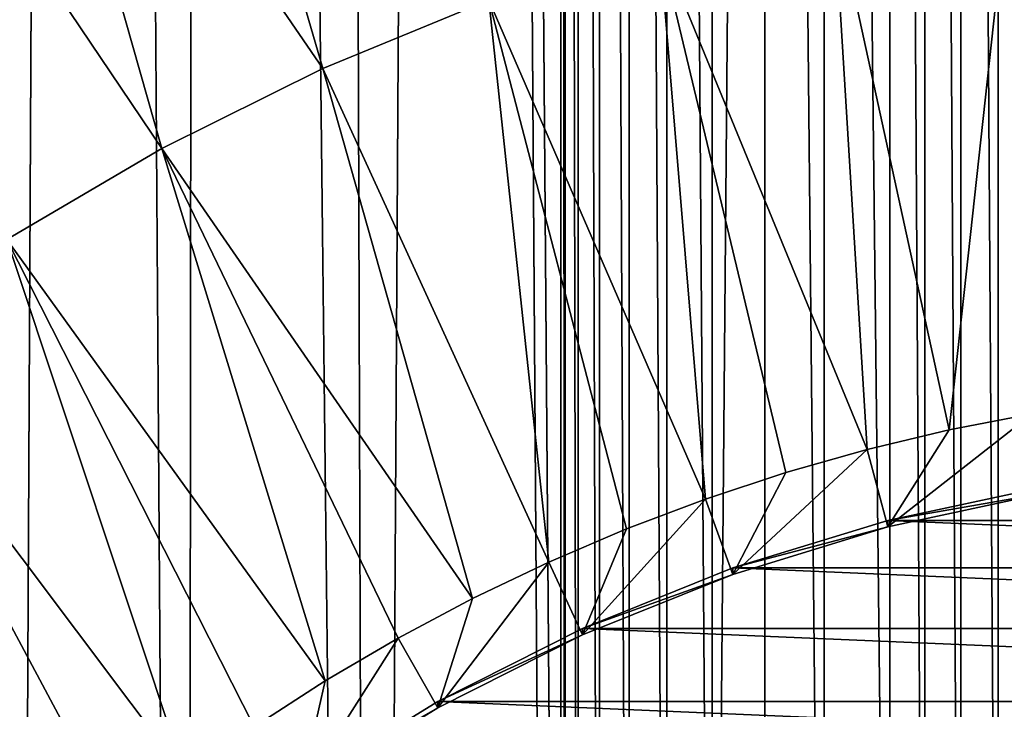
# Model space of a CAD drawing. Header units: metres. Extents: x -24 to 72, y -247 to 22.
# Tile 203 of 256: x -7.21 to -1.95, y -214.06 to -210.37. Entities that reach past the tile are written whole.
import ezdxf

# ---------------------------------------------------------------- set-up
doc = ezdxf.new("R2010")
doc.units = ezdxf.units.M
doc.layers.add('solid_509589_MEDIA_SW0001', color=7, linetype='CONTINUOUS')

msp = doc.modelspace()

# ---------------------------------------------------------------- linework, layer by layer
at = {"layer": 'solid_509589_MEDIA_SW0001'}
for points in [[(-5.328222, -234.871155, 309.950439), (-4.852002, -152.861771, 308.521423), (-5.565951, -153.316559, 308.525574)], [(-5.328222, -234.871155, 309.950439), (-4.303972, -235.255737, 309.962128), (-4.852002, -152.861771, 308.521423)], [(-4.316981, -222.250931, 309.735077), (-4.852002, -152.861771, 308.521423), (-4.303972, -235.255737, 309.962128)], [(-4.316837, -184.356705, 309.073639), (-4.852002, -152.861771, 308.521423), (-4.316981, -222.250931, 309.735077)], [(-5.328222, -234.871155, 309.950439), (-5.565951, -153.316559, 308.525574), (-6.237439, -153.831802, 308.530548)], [(-6.318621, -234.406082, 309.936462), (-6.237439, -153.831802, 308.530548), (-6.861613, -154.403702, 308.536377)], [(-6.318621, -234.406082, 309.936462), (-5.328222, -234.871155, 309.950439), (-6.237439, -153.831802, 308.530548)], [(-7.268632, -233.863571, 309.92041), (-6.861613, -154.403702, 308.536377), (-7.433364, -155.027634, 308.543091)], [(-7.268632, -233.863571, 309.92041), (-6.318621, -234.406082, 309.936462), (-6.861613, -154.403702, 308.536377)], [(-4.316837, -184.356705, 309.073639), (-4.316981, -222.250931, 309.735077), (-4.293894, -221.81459, 309.72757)], [(-4.293775, -184.792953, 309.08136), (-4.316837, -184.356705, 309.073639), (-4.293894, -221.81459, 309.72757)], [(-4.293775, -184.792953, 309.08136), (-4.293894, -221.81459, 309.72757), (-4.224971, -221.382645, 309.720306)], [(-4.224804, -185.225204, 309.089203), (-4.293775, -184.792953, 309.08136), (-4.224971, -221.382645, 309.720306)], [(-4.224804, -185.225204, 309.089203), (-4.224971, -221.382645, 309.720306), (-4.110691, -220.959564, 309.713409)], [(-4.110562, -185.648148, 309.097046), (-4.224804, -185.225204, 309.089203), (-4.110691, -220.959564, 309.713409)], [(-4.110562, -185.648148, 309.097046), (-4.110691, -220.959564, 309.713409), (-3.952045, -220.549454, 309.706909)], [(-3.951855, -186.058334, 309.104858), (-4.110562, -185.648148, 309.097046), (-3.952045, -220.549454, 309.706909)], [(-3.951855, -186.058334, 309.104858), (-3.952045, -220.549454, 309.706909), (-3.750504, -220.157059, 309.700836)], [(-3.75037, -186.450638, 309.112488), (-3.951855, -186.058334, 309.104858), (-3.750504, -220.157059, 309.700836)], [(-3.75037, -186.450638, 309.112488), (-3.750504, -220.157059, 309.700836), (-3.507799, -219.786255, 309.695221)], [(-3.507771, -186.821228, 309.119812), (-3.75037, -186.450638, 309.112488), (-3.507799, -219.786255, 309.695221)], [(-3.226469, -187.165894, 309.12677), (-3.507771, -186.821228, 309.119812), (-3.507799, -219.786255, 309.695221)], [(-3.226469, -187.165894, 309.12677), (-3.507799, -219.786255, 309.695221), (-3.226468, -219.441589, 309.690155)], [(-3.226469, -187.165894, 309.12677), (-3.226468, -219.441589, 309.690155), (-2.908983, -219.126602, 309.685638)], [(-2.908863, -187.480942, 309.13324), (-3.226469, -187.165894, 309.12677), (-2.908983, -219.126602, 309.685638)], [(-2.908863, -187.480942, 309.13324), (-2.908983, -219.126602, 309.685638), (-2.558844, -218.845291, 309.681671)], [(-2.558569, -187.76239, 309.139099), (-2.908863, -187.480942, 309.13324), (-2.558844, -218.845291, 309.681671)], [(-2.558569, -187.76239, 309.139099), (-2.558844, -218.845291, 309.681671), (-2.372415, -218.71817, 309.679901)], [(-2.372247, -187.88942, 309.141785), (-2.558569, -187.76239, 309.139099), (-2.372415, -218.71817, 309.679901)], [(-2.372247, -187.88942, 309.141785), (-2.372415, -218.71817, 309.679901), (-2.179189, -218.600693, 309.678253)], [(-2.179086, -188.006821, 309.144257), (-2.372247, -187.88942, 309.141785), (-2.179189, -218.600693, 309.678253)], [(-2.179086, -188.006821, 309.144257), (-2.179189, -218.600693, 309.678253), (-1.979616, -218.493149, 309.676788)], [(-1.979491, -188.114349, 309.146515), (-2.179086, -188.006821, 309.144257), (-1.979616, -218.493149, 309.676788)], [(-1.979491, -188.114349, 309.146515), (-1.979616, -218.493149, 309.676788), (-1.774487, -218.396072, 309.675476)], [(-1.774213, -188.211487, 309.14859), (-1.979491, -188.114349, 309.146515), (-1.774487, -218.396072, 309.675476)], [(-7.263841, -208.19223, 268.281677), (-6.413139, -207.803787, 268.274902), (-5.589726, -210.633286, 268.555969)], [(-6.413139, -207.803787, 268.274902), (-4.7017, -210.26828, 268.549591), (-5.589726, -210.633286, 268.555969)], [(-8.089427, -208.628601, 268.289368), (-7.263841, -208.19223, 268.281677), (-6.449654, -211.060287, 268.563416)], [(-7.263841, -208.19223, 268.281677), (-5.589726, -210.633286, 268.555969), (-6.449654, -211.060287, 268.563416)], [(-8.089427, -208.628601, 268.289368), (-6.449654, -211.060287, 268.563416), (-7.277161, -211.547134, 268.57193)], [(-2.859326, -209.731277, 268.540222), (-1.91424, -209.561966, 268.537262), (-2.240816, -212.563583, 268.963348)], [(-1.91424, -209.561966, 268.537262), (-1.797526, -212.477875, 268.961853), (-2.240816, -212.563583, 268.963348)], [(-3.790039, -209.967102, 268.544342), (-2.859326, -209.731277, 268.540222), (-2.680076, -212.668045, 268.965149)], [(-2.859326, -209.731277, 268.540222), (-2.240816, -212.563583, 268.963348), (-2.680076, -212.668045, 268.965149)], [(-4.7017, -210.26828, 268.549591), (-3.790039, -209.967102, 268.544342), (-3.543359, -212.932373, 268.969788)], [(-3.790039, -209.967102, 268.544342), (-3.114523, -212.791046, 268.967316), (-3.543359, -212.932373, 268.969788)], [(-3.790039, -209.967102, 268.544342), (-2.680076, -212.668045, 268.965149), (-3.114523, -212.791046, 268.967316)], [(-5.589726, -210.633286, 268.555969), (-4.7017, -210.26828, 268.549591), (-4.381087, -213.268951, 268.975647)], [(-4.7017, -210.26828, 268.549591), (-3.965805, -213.091782, 268.972565), (-4.381087, -213.268951, 268.975647)], [(-4.7017, -210.26828, 268.549591), (-3.543359, -212.932373, 268.969788), (-3.965805, -213.091782, 268.972565)], [(-6.449654, -211.060287, 268.563416), (-5.589726, -210.633286, 268.555969), (-4.788469, -213.463593, 268.979034)], [(-5.589726, -210.633286, 268.555969), (-4.381087, -213.268951, 268.975647), (-4.788469, -213.463593, 268.979034)], [(-7.277161, -211.547134, 268.57193), (-6.449654, -211.060287, 268.563416), (-5.576632, -213.903824, 268.986725)], [(-6.449654, -211.060287, 268.563416), (-5.187222, -213.675339, 268.982758), (-5.576632, -213.903824, 268.986725)], [(-6.449654, -211.060287, 268.563416), (-4.788469, -213.463593, 268.979034), (-5.187222, -213.675339, 268.982758)], [(-8.068086, -212.091385, 268.581421), (-7.277161, -211.547134, 268.57193), (-6.324654, -214.409317, 268.995544)], [(-7.277161, -211.547134, 268.57193), (-5.956007, -214.148621, 268.990997), (-6.324654, -214.409317, 268.995544)], [(-7.277161, -211.547134, 268.57193), (-5.576632, -213.903824, 268.986725), (-5.956007, -214.148621, 268.990997)], [(-8.818454, -212.690308, 268.591888), (-8.068086, -212.091385, 268.581421), (-6.681903, -214.68541, 269.000366)], [(-8.068086, -212.091385, 268.581421), (-6.324654, -214.409317, 268.995544), (-6.681903, -214.68541, 269.000366)], [(-2.570158, -213.081253, 269.480743), (-2.240816, -212.563583, 268.963348), (-1.797526, -212.477875, 268.961853)], [(-2.570158, -213.081253, 269.480743), (-1.797526, -212.477875, 268.961853), (-1.723804, -212.89888, 269.477539)], [(-2.570158, -213.081253, 269.480743), (-2.680076, -212.668045, 268.965149), (-2.240816, -212.563583, 268.963348)], [(-8.818454, -212.690308, 268.591888), (-7.027098, -214.97641, 269.005463), (-7.359622, -215.281799, 269.010773)], [(-8.818454, -212.690308, 268.591888), (-6.681903, -214.68541, 269.000366), (-7.027098, -214.97641, 269.005463)], [(-3.398035, -213.334747, 269.485168), (-3.114523, -212.791046, 268.967316), (-2.680076, -212.668045, 268.965149)], [(-3.398035, -213.334747, 269.485168), (-2.680076, -212.668045, 268.965149), (-2.570158, -213.081253, 269.480743)], [(-3.398035, -213.334747, 269.485168), (-3.543359, -212.932373, 268.969788), (-3.114523, -212.791046, 268.967316)], [(-2.570158, -213.081253, 269.480743), (-1.723804, -212.89888, 269.477539), (-2.570139, -213.047256, 271.42868)], [(-2.570139, -213.047256, 271.42868), (-1.723839, -212.864883, 271.425507), (2.570139, -213.047256, 271.42868)], [(-1.723804, -212.89888, 269.477539), (-1.723839, -212.864883, 271.425507), (-2.570139, -213.047256, 271.42868)], [(-4.201405, -213.657532, 269.490784), (-3.965805, -213.091782, 268.972565), (-3.543359, -212.932373, 268.969788)], [(-4.201405, -213.657532, 269.490784), (-3.543359, -212.932373, 268.969788), (-3.398035, -213.334747, 269.485168)], [(-3.398015, -213.300751, 271.433105), (-2.570139, -213.047256, 271.42868), (3.398015, -213.300751, 271.433105)], [(-2.570158, -213.081253, 269.480743), (-2.570139, -213.047256, 271.42868), (-3.398015, -213.300751, 271.433105)], [(-2.570139, -213.047256, 271.42868), (2.570139, -213.047256, 271.42868), (3.398015, -213.300751, 271.433105)], [(-4.201405, -213.657532, 269.490784), (-4.381087, -213.268951, 268.975647), (-3.965805, -213.091782, 268.972565)], [(-3.398035, -213.334747, 269.485168), (-2.570158, -213.081253, 269.480743), (-3.398015, -213.300751, 271.433105)], [(-4.974478, -214.047241, 269.497589), (-4.788469, -213.463593, 268.979034), (-4.381087, -213.268951, 268.975647)], [(-4.974478, -214.047241, 269.497589), (-4.381087, -213.268951, 268.975647), (-4.201405, -213.657532, 269.490784)], [(-4.201441, -213.623535, 271.438751), (-3.398015, -213.300751, 271.433105), (4.201441, -213.623535, 271.438751)], [(-3.398035, -213.334747, 269.485168), (-3.398015, -213.300751, 271.433105), (-4.201441, -213.623535, 271.438751)], [(-3.398015, -213.300751, 271.433105), (3.398015, -213.300751, 271.433105), (4.201441, -213.623535, 271.438751)], [(-4.201405, -213.657532, 269.490784), (-3.398035, -213.334747, 269.485168), (-4.201441, -213.623535, 271.438751)], [(-4.974478, -214.047241, 269.497589), (-5.187222, -213.675339, 268.982758), (-4.788469, -213.463593, 268.979034)], [(-4.97445, -214.013229, 271.445557), (-4.201441, -213.623535, 271.438751), (4.97445, -214.013229, 271.445557)], [(-4.201405, -213.657532, 269.490784), (-4.201441, -213.623535, 271.438751), (-4.97445, -214.013229, 271.445557)], [(-4.201441, -213.623535, 271.438751), (4.201441, -213.623535, 271.438751), (4.97445, -214.013229, 271.445557)], [(-5.711732, -214.501114, 269.505524), (-5.576632, -213.903824, 268.986725), (-5.187222, -213.675339, 268.982758)], [(-5.711732, -214.501114, 269.505524), (-5.187222, -213.675339, 268.982758), (-4.974478, -214.047241, 269.497589)], [(-4.974478, -214.047241, 269.497589), (-4.201405, -213.657532, 269.490784), (-4.97445, -214.013229, 271.445557)], [(-5.711732, -214.501114, 269.505524), (-5.956007, -214.148621, 268.990997), (-5.576632, -213.903824, 268.986725)], [(-5.711723, -214.467117, 271.453461), (-4.97445, -214.013229, 271.445557), (5.711723, -214.467117, 271.453461)], [(-4.974478, -214.047241, 269.497589), (-4.97445, -214.013229, 271.445557), (-5.711723, -214.467117, 271.453461)], [(-4.97445, -214.013229, 271.445557), (4.97445, -214.013229, 271.445557), (5.711723, -214.467117, 271.453461)], [(-5.711732, -214.501114, 269.505524), (-4.974478, -214.047241, 269.497589), (-5.711723, -214.467117, 271.453461)]]:
    msp.add_3dface(points, dxfattribs=at)

doc.saveas('drawing.dxf')
